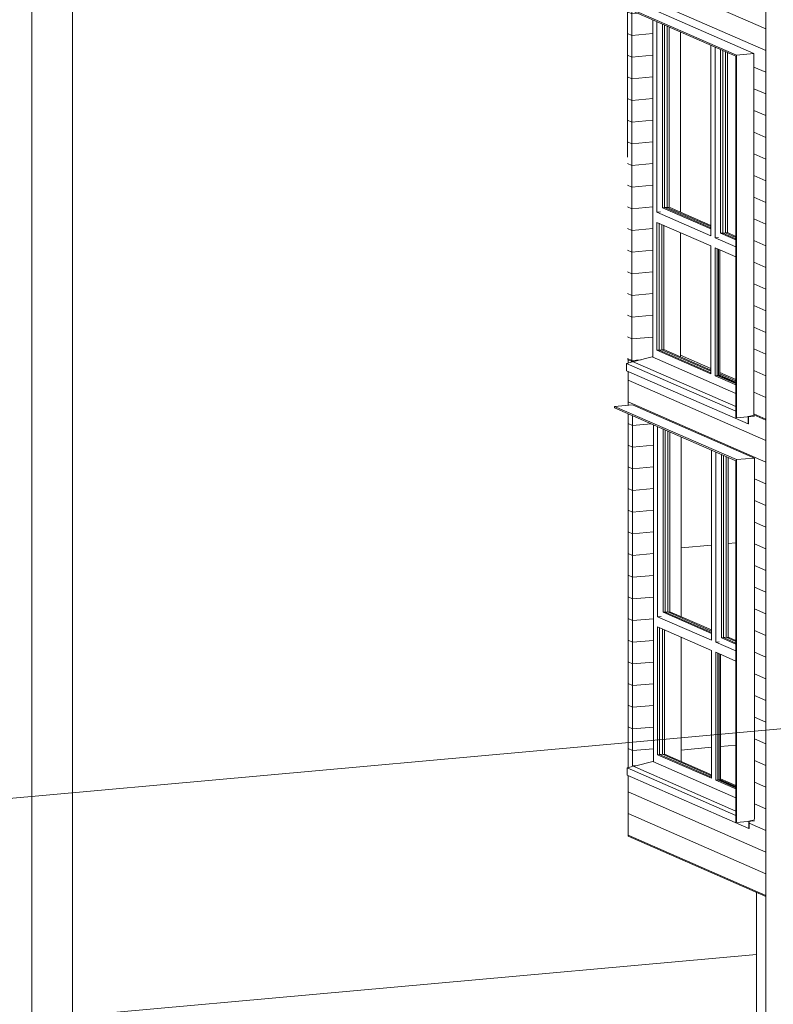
# Model space of a CAD drawing. Header units: millimetres. Extents: x -2180 to 91692, y -6418 to 21859.
# Tile 172 of 256: x 62923 to 68038, y -2176 to 4503. Entities that reach past the tile are written whole.
import ezdxf

# ---------------------------------------------------------------- set-up
doc = ezdxf.new("R2010")
doc.units = ezdxf.units.MM
for name, color, linetype, lineweight, true_color in [('Floors-4', 7, 'Continuous', 9, 0x1a1a1a), ('Furniture-4', 7, 'Continuous', 9, 0x1a1a1a), ('Surface Pattern-2', 7, 'Continuous', 9, 0x404040), ('Walls-4', 7, 'Continuous', 9, 0x1a1a1a), ('Windows-4', 7, 'Continuous', 9, 0x1a1a1a)]:
    doc.layers.add(name, color=color, linetype=linetype, lineweight=lineweight, true_color=true_color)
for name, color, linetype, lineweight in [('Generic Models', 7, 'Continuous', 9), ('Section Boxes', 7, 'Continuous', 9), ('Walls', 7, 'Continuous', 9), ('Windows', 7, 'Continuous', 9)]:
    doc.layers.add(name, color=color, linetype=linetype, lineweight=lineweight)

# ---------------------------------------------------------------- blocks, each defined once
blk = doc.blocks.new('1_0 W - 2x2 - -A-03-V152-3D-kunsti lähteülesanne')
at = {"layer": 'Windows'}
for p, q in [((8944, 2213), (8944, 4501.1)), ((8972.9, 3196.7), (8972.9, 4488.4)), ((9010.2, 4472.1), (9010.2, 3226.7)), ((9023.8, 3227.9), (9023.8, 4466.2)), ((9338.9, 4328.5), (9338.9, 3036.8)), ((9367.9, 3024.1), (9367.9, 4315.9)), ((9405.1, 4299.6), (9405.1, 3054.2)), ((9418.8, 3055.4), (9418.8, 4293.7)), ((9010.2, 3226.7), (9023.8, 3227.9)), ((9338.9, 3083.1), (9010.2, 3226.7)), ((9023.8, 3227.9), (9338.9, 3090.3)), ((8972.9, 3196.7), (8995.7, 3198.7)), ((9338.9, 3036.8), (8972.9, 3196.7)), ((8972.9, 3128), (8972.9, 2260.6)), ((8972.9, 3128), (9338.9, 2968.2)), ((8986.6, 2261.9), (8986.6, 3122.1)), ((9367.9, 3024.1), (9390.7, 3026.2)), ((9507.9, 2963), (9367.9, 3024.1)), ((9405.1, 3054.2), (9418.8, 3055.4)), ((9507.9, 3009.3), (9405.1, 3054.2)), ((9418.8, 3055.4), (9507.9, 3016.5)), ((9338.9, 2100.8), (9338.9, 2968.2)), ((9367.9, 2088.1), (9367.9, 2955.5)), ((9367.9, 2955.5), (9507.9, 2894.4)), ((9381.6, 2089.4), (9381.6, 2949.6)), ((8824.6, 2186.3), (8939.9, 2214.9)), ((8939.9, 2214.9), (9507.9, 1966.7)), ((8972.9, 2260.6), (8986.2, 2261.8)), ((8972.9, 2260.6), (9338.9, 2100.8)), ((9338.9, 2108), (8986.6, 2261.9)), ((8765, 2171.5), (8807.8, 2182.1)), ((8765, 2121.8), (8765, 2171.5)), ((8765, 2171.5), (9507.9, 1847.1)), ((8765, 2121.8), (9592.2, 1760.6)), ((9381.6, 2089.4), (9367.9, 2088.1)), ((9507.9, 2027), (9367.9, 2088.1)), ((9507.9, 2034.2), (9381.6, 2089.4)), ((9635, 1820.9), (9592.2, 1810.3)), ((9592.2, 1810.3), (9592.2, 1760.6)), ((9593.2, 1809.7), (9635, 1820)), ((9593.2, 1760.7), (9593.2, 1809.7)), ((9592.2, 1760.6), (9593.2, 1760.7))]:
    blk.add_line(p, q, dxfattribs=at)
at = {"layer": 'Windows-4'}
for p, q in [((9042, 3229.6), (9042, 4458.2)), ((9055.7, 4452.3), (9055.7, 3230.8)), ((9437, 3057), (9437, 4285.7)), ((9450.7, 4279.7), (9450.7, 3058.3)), ((9023.8, 3227.9), (9055.7, 3230.8)), ((9042, 3229.6), (9023.8, 3227.9)), ((9338.9, 3099.9), (9042, 3229.6)), ((9055.7, 3230.8), (9338.9, 3107.1)), ((9004.8, 2263.5), (9004.8, 3114.1)), ((9018.5, 3108.2), (9018.5, 2264.7)), ((9418.8, 3055.4), (9450.7, 3058.3)), ((9437, 3057), (9418.8, 3055.4)), ((9507.9, 3026.1), (9437, 3057)), ((9450.7, 3058.3), (9507.9, 3033.3)), ((9390.7, 2090.2), (9390.7, 2945.6)), ((9398.9, 2942), (9398.9, 2086.6)), ((9399.8, 2091), (9399.8, 2941.6)), ((8986.6, 2261.9), (9018.5, 2264.7)), ((8986.6, 2261.9), (9004.8, 2263.5)), ((9338.9, 2117.6), (9004.8, 2263.5)), ((9018.5, 2264.7), (9338.9, 2124.8)), ((9381.6, 2089.4), (9399.8, 2091)), ((9390.7, 2090.2), (9381.6, 2089.4)), ((9507.9, 2039), (9390.7, 2090.2)), ((9507.9, 2043.8), (9399.8, 2091))]:
    blk.add_line(p, q, dxfattribs=at)
blk = doc.blocks.new('1_0 W - 2x2 - -A-03-V154-3D-kunsti lähteülesanne')
at = {"layer": 'Windows'}
for p, q in [((8948.5, -530.9), (8948.5, 1754.7)), ((8977.5, 452.7), (8977.5, 1742.1)), ((9014.7, 1725.8), (9014.7, 482.8)), ((9028.4, 484), (9028.4, 1719.8)), ((9343.5, 1582.2), (9343.5, 292.9)), ((9372.4, 280.2), (9372.4, 1569.6)), ((9409.7, 1553.3), (9409.7, 310.2)), ((9423.3, 311.5), (9423.3, 1547.3)), ((9014.7, 482.8), (9028.4, 484)), ((9343.5, 339.2), (9014.7, 482.8)), ((9028.4, 484), (9343.5, 346.4)), ((8977.5, 452.7), (9000.3, 454.8)), ((9343.5, 292.9), (8977.5, 452.7)), ((8977.5, 384.1), (8977.5, -483.3)), ((8977.5, 384.1), (9343.5, 224.3)), ((8991.1, -482.1), (8991.1, 378.1)), ((9372.4, 280.2), (9395.2, 282.3)), ((9507.9, 221), (9372.4, 280.2)), ((9409.7, 310.2), (9423.3, 311.5)), ((9507.9, 267.3), (9409.7, 310.2)), ((9423.3, 311.5), (9507.9, 274.5)), ((9343.5, -643.2), (9343.5, 224.3)), ((9372.4, -655.8), (9372.4, 211.6)), ((9372.4, 211.6), (9507.9, 152.4)), ((9386.1, -654.6), (9386.1, 205.6)), ((8829.1, -557.6), (8944.4, -529.1)), ((8944.4, -529.1), (9507.9, -775.2)), ((8977.5, -483.3), (8991.1, -482.1)), ((8977.5, -483.3), (9343.5, -643.2)), ((9343.5, -636), (8991.1, -482.1)), ((8769.6, -572.4), (8807.8, -562.9)), ((8769.6, -622.1), (8769.6, -572.4)), ((8769.6, -572.4), (9507.9, -894.9)), ((8769.6, -622.1), (9596.7, -983.4)), ((9386.1, -654.6), (9372.4, -655.8)), ((9507.9, -715), (9372.4, -655.8)), ((9507.9, -707.8), (9386.1, -654.6)), ((9635, -924.2), (9596.7, -933.7)), ((9596.7, -933.7), (9596.7, -983.4)), ((9597.8, -934.3), (9635, -925.1)), ((9597.8, -983.3), (9597.8, -934.3)), ((9596.7, -983.4), (9597.8, -983.3))]:
    blk.add_line(p, q, dxfattribs=at)
at = {"layer": 'Windows-4'}
for p, q in [((9046.6, 485.6), (9046.6, 1711.9)), ((9060.3, 1705.9), (9060.3, 486.9)), ((9441.6, 313.1), (9441.6, 1539.4)), ((9455.2, 1533.4), (9455.2, 314.4)), ((9028.4, 484), (9060.3, 486.9)), ((9046.6, 485.6), (9028.4, 484)), ((9343.5, 355.9), (9046.6, 485.6)), ((9060.3, 486.9), (9343.5, 363.1)), ((9009.4, -480.4), (9009.4, 370.2)), ((9023, 364.2), (9023, -479.2)), ((9423.3, 311.5), (9455.2, 314.4)), ((9441.6, 313.1), (9423.3, 311.5)), ((9507.9, 284.1), (9441.6, 313.1)), ((9455.2, 314.4), (9507.9, 291.3)), ((9395.2, -653.7), (9395.2, 201.7)), ((9403.5, 198), (9403.5, -657.4)), ((9404.3, -652.9), (9404.3, 197.7)), ((8991.1, -482.1), (9023, -479.2)), ((8991.1, -482.1), (9009.4, -480.4)), ((9343.5, -626.4), (9009.4, -480.4)), ((9023, -479.2), (9343.5, -619.2)), ((9386.1, -654.6), (9404.3, -652.9)), ((9395.2, -653.7), (9386.1, -654.6)), ((9507.9, -703), (9395.2, -653.7)), ((9507.9, -698.2), (9404.3, -652.9))]:
    blk.add_line(p, q, dxfattribs=at)
blk = doc.blocks.new('Generic Models 2 - Generic Models 49-1027909-3D-kunsti lähteülesanne')
at = {"layer": 'Generic Models'}
blk.add_line((9712.5, 7373.8), (9712.5, -2510), dxfattribs=at)
blk = doc.blocks.new('Generic Models 20 - Generic Models 17-1545920-3D-kunsti lähteülesanne')
at = {"layer": 'Generic Models'}
for p, q in [((9512.1, 4262.7), (8684.9, 4624)), ((8684.9, 4614.2), (9507.9, 4254.7)), ((9507.9, 4254.7), (9507.9, 1804.2)), ((9512.1, 4262.7), (9630.4, 4273.4)), ((9512.1, 1802.4), (9512.1, 4262.7)), ((8807.8, 1890.7), (8684.9, 1879.7)), ((8684.9, 1879.7), (8684.9, 1869.9)), ((9512.1, 1518.4), (8684.9, 1879.7)), ((8684.9, 1869.9), (9507.9, 1510.4)), ((9507.9, 1804.2), (9512.1, 1802.4)), ((9512.1, 1802.4), (9635, 1813.4)), ((9507.9, 1510.4), (9507.9, -940.2)), ((9512.1, 1518.4), (9635, 1529.5)), ((9512.1, -942), (9512.1, 1518.4)), ((9512.1, -942), (9635, -930.9)), ((9507.9, -940.2), (9512.1, -942))]:
    blk.add_line(p, q, dxfattribs=at)
blk = doc.blocks.new('kardin - Kardin KA-02_1 h-1500  1_korrus roheline-V235-3D-kunsti lähteülesanne')
at = {"layer": 'Furniture-4'}
blk.add_line((9403.5, -646.1), (9507.9, -691.7), dxfattribs=at)

msp = doc.modelspace()

# ---------------------------------------------------------------- hatches: boundary and pattern name
at = {"layer": 'Surface Pattern-2'}
h = msp.add_hatch(dxfattribs=at)
h.set_pattern_fill('FP_46', color=256, style=0, pattern_type=2)
h.set_pattern_definition([(336.405, (100710.63, -884.53), (0.0007, 147.01774), [])])
h.paths.add_polyline_path([(67988.6, 1787.1), (67988.6, 4531.5), (67906.3, 4567.4), (67906.3, 4557.4), (67869.1, 4554), (67868.1, 4504.9), (67047.8, 4863.2), (67047.8, 4631.8), (67079.2, 4634.7), (67906.3, 4273.4), (67906.3, 1823.1), (67910.9, 1821.1)], flags=0)
h.paths.add_polyline_path([(67079.2, 2184.4), (67079.2, 4562.5), (67047.8, 4576.2), (67047.8, 2198.1), (67052.3, 2196.1)], flags=0)
h.paths.add_polyline_path([(67783.8, 4617.6), (67783.8, 4620.9), (67047.8, 4942.4), (67047.8, 4917.6), (67079.2, 4925.3), (67262.1, 4845.5)], flags=0)
h = msp.add_hatch(dxfattribs=at)
h.set_pattern_fill('FP_47', color=256, style=0, pattern_type=2)
h.set_pattern_definition([(5.15, (49375.61, 12209.51), (-26.2863, 144.6494), [])])
h.paths.add_polyline_path([(67079.2, 2184.4), (67100.5, 2186.3), (67215.7, 2214.9), (67219.9, 2213), (67219.9, 4501.1), (67079.2, 4562.5), (67079.2, 2186.8)], flags=0)
h = msp.add_hatch(dxfattribs=at)
h.set_pattern_fill('FP_44', color=256, style=0, pattern_type=2)
h.set_pattern_definition([(336.405, (100715.19, -884.12), (0.0007, 147.01774), [])])
h.paths.add_polyline_path([(67988.6, -1444.9), (67988.6, 1787.1), (67910.9, 1820.9), (67910.9, 1813.4), (67869.1, 1809.7), (67868.1, 1760.6), (67052.3, 2116.9), (67052.3, 1887.9), (67083.7, 1890.7), (67910.9, 1529.5), (67910.9, -930.9), (67873.7, -934.3), (67872.6, -983.4), (67052.3, -625.1), (67052.3, -1035.9), (67932.6, -1420.4)], flags=0)
h.paths.add_polyline_path([(67783.8, -868.7), (67783.8, -865.3), (67083.7, -559.6), (67083.7, 1816.2), (67052.3, 1829.9), (67052.3, -570.7), (67083.7, -562.9), (67740.6, -849.8)], flags=0)
h.paths.add_polyline_path([(67783.8, 1876.4), (67783.8, 1879), (67083.7, 2184.8), (67079.2, 2184.4), (67052.3, 2195.9), (67052.3, 2174.4), (67083.7, 2182.1), (67614.4, 1950.3)], flags=0)
h = msp.add_hatch(dxfattribs=at)
h.set_pattern_fill('FP_45', color=256, style=0, pattern_type=2)
h.set_pattern_definition([(5.15, (49375.61, 12209.51), (-0.0009, 147.0184), [])])
h.paths.add_polyline_path([(67083.7, -559.6), (67105, -557.6), (67220.3, -529.1), (67224.4, -530.9), (67224.4, 1754.7), (67083.7, 1816.2), (67083.7, -537.7)], flags=0)

# ---------------------------------------------------------------- linework, layer by layer
at = {"layer": 'Floors-4'}
for p, q in [((67408.8, 2226.3), (67614.8, 2136.3)), ((67674.8, 2110.1), (67783.8, 2062.5)), ((67619.4, -432.8), (67413.3, -451.3)), ((67783.8, -418), (67679.4, -427.4))]:
    msp.add_line(p, q, dxfattribs=at)
at = {"layer": 'Section Boxes'}
for p, q in [((63281.4, 14177.8), (63281.4, -6418.1)), ((52507, -1712.1), (80917.7, 848.3))]:
    msp.add_line(p, q, dxfattribs=at)
at = {"layer": 'Walls'}
for p, q in [((63006.6, -2282.6), (63006.6, 6860.4)), ((67079.2, 4634.7), (67906.3, 4273.4)), ((67047.8, 3570.3), (67047.8, 4576.2)), ((67079.2, 2184.4), (67079.2, 4562.5)), ((67906.3, 4273.4), (67906.3, 1823.1)), ((67047.8, 2198.1), (67079.2, 2184.4)), ((67052.3, 2174.4), (67052.3, 2196.1)), ((67100.5, 2186.3), (67079.2, 2184.4)), ((67783.8, 1879), (67083.7, 2184.8)), ((67052.3, 1887.9), (67052.3, 2116.9)), ((67083.7, 1890.7), (67910.9, 1529.5)), ((67052.3, -570.7), (67052.3, 1829.9)), ((67083.7, -559.6), (67083.7, 1816.2)), ((67906.3, 1823.1), (67988.6, 1787.1)), ((67910.9, 1529.5), (67910.9, -920.8)), ((67083.7, -559.6), (67105, -557.6)), ((67783.8, -865.3), (67083.7, -559.6)), ((67052.3, -1035.9), (67052.3, -625.1)), ((67052.3, -1035.9), (67988.6, -1444.9)), ((67924.5, -1416.9), (67924.5, -2584.7)), ((63006.6, -2282.6), (67924.5, -1839.4))]:
    msp.add_line(p, q, dxfattribs=at)
at = {"layer": 'Walls-4'}
for p, q in [((67408.8, 4418.5), (67408.8, 3197.1)), ((67408.8, 3058.2), (67408.8, 2214.8)), ((67408.8, 2216.5), (67614.8, 2126.5)), ((67674.8, 2100.3), (67783.8, 2052.7)), ((67413.3, 1672.2), (67413.3, 453.2)), ((67413.3, 920.1), (67619.4, 938.7)), ((67731.1, 948.7), (67783.8, 953.5)), ((67413.3, 314.3), (67413.3, -529.2))]:
    msp.add_line(p, q, dxfattribs=at)

# ---------------------------------------------------------------- block references
at = {"layer": 'Furniture-4'}
msp.add_blockref('kardin - Kardin KA-02_1 h-1500  1_korrus roheline-V235-3D-kunsti lähteülesanne', (58275.9, 0), dxfattribs=at)
at = {"layer": 'Generic Models'}
for name in ['Generic Models 2 - Generic Models 49-1027909-3D-kunsti lähteülesanne', 'Generic Models 20 - Generic Models 17-1545920-3D-kunsti lähteülesanne']:
    msp.add_blockref(name, (58275.9, 0), dxfattribs=at)
at = {"layer": 'Windows'}
for name in ['1_0 W - 2x2 - -A-03-V152-3D-kunsti lähteülesanne', '1_0 W - 2x2 - -A-03-V154-3D-kunsti lähteülesanne']:
    msp.add_blockref(name, (58275.9, 0), dxfattribs=at)

doc.saveas('drawing.dxf')
